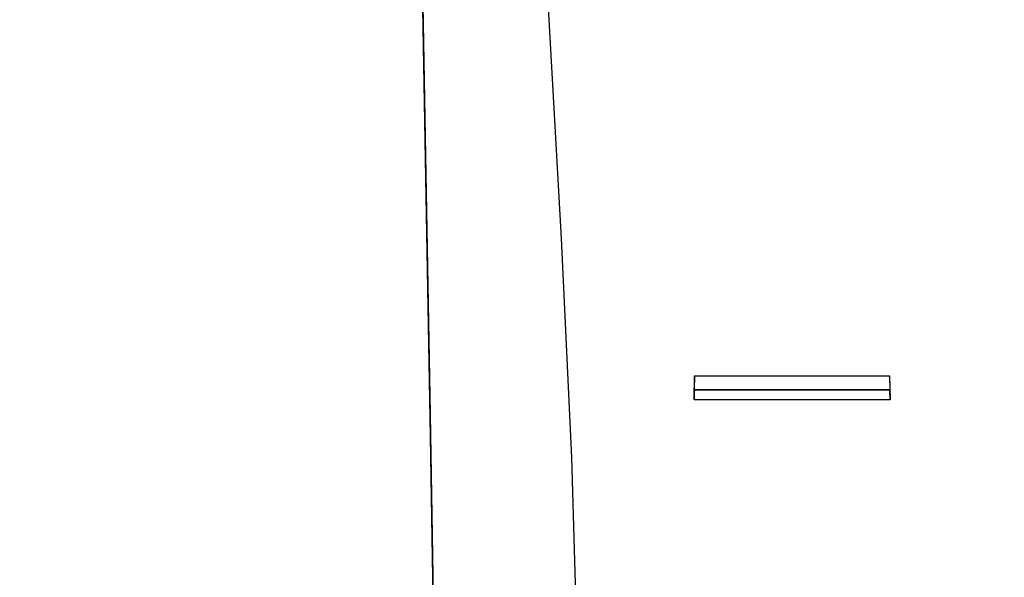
# Model space of a CAD drawing. Header units: millimetres. Extents: x 0 to 1676, y 0 to 1295.
# Tile 19 of 64: x 116 to 171, y 808 to 840. Entities that reach past the tile are written whole.
import ezdxf

# ---------------------------------------------------------------- set-up
doc = ezdxf.new("R2010")
doc.units = ezdxf.units.MM
doc.header["$LTSCALE"] = 6
doc.layers.add('DIMENSIONS', color=140, linetype='Continuous', lineweight=25)
doc.styles.add('SLDTEXTSTYLE0', font='TXT', dxfattribs={"width": 0.7})
doc.dimstyles.new('SLDDIMSTYLE0', dxfattribs={"dimtxt": 12.948047, "dimasz": 19.812, "dimexe": 0, "dimexo": 0.0625, "dimgap": 3.237012, "dimtad": 0, "dimtih": 1, "dimtoh": 1, "dimrnd": 1e-09, "dimzin": 12, "dimdsep": 46, "dimtxsty": 'SLDTEXTSTYLE0', "dimsah": 1, "dimcen": 0.09, "dimadec": 0, "dimazin": 3, "dimtfac": 1, "dimtofl": 0, "dimtmove": 0, "dimatfit": 3, "dimfxl": 0, "dimfrac": 2, "dimtolj": 1, "dimtzin": 12, "dimarcsym": 0})

# ---------------------------------------------------------------- blocks, each defined once
blk = doc.blocks.new('_D_10')
at = {"layer": 'DIMENSIONS'}
for p, q in [((133.23, 1059.828), (75.626, 1059.828)), ((94.676, 1059.828), (94.676, 941.98)), ((70.052, 918.503), (65.704, 918.503)), ((65.704, 918.503), (65.704, 897.924)), ((119.299, 918.503), (123.647, 918.503)), ((123.647, 918.503), (123.647, 897.924)), ((65.704, 897.924), (70.052, 897.924)), ((123.647, 897.924), (119.299, 897.924)), ((94.676, 777.178), (94.676, 895.026)), ((301.462, 777.178), (75.626, 777.178))]:
    blk.add_line(p, q, dxfattribs=at)
for points in [[(94.676, 1059.828), (91.628, 1040.016), (97.724, 1040.016)], [(94.676, 777.178), (97.724, 796.99), (91.628, 796.99)]]:
    blk.add_solid(points, dxfattribs=at)
at = {"layer": 'DIMENSIONS', "char_height": 12.7, "attachment_point": 1, "style": 'SLDTEXTSTYLE0'}
for s, insert in [('282.7', (70.052, 937.773)), ('11.13', (70.052, 914.295))]:
    blk.add_mtext(s, dxfattribs=dict(at, insert=insert))

msp = doc.modelspace()

# ---------------------------------------------------------------- linework, layer by layer
for p, q in [((153.322, 818.385), (153.346, 819.718)), ((153.346, 819.718), (153.332, 818.948)), ((153.346, 819.718), (164.269, 819.718)), ((164.269, 819.718), (164.292, 818.385)), ((164.269, 819.718), (164.282, 818.948)), ((153.332, 818.926), (153.322, 818.382)), ((153.332, 818.948), (164.282, 818.948)), ((153.332, 818.926), (153.332, 818.948)), ((153.332, 818.926), (164.282, 818.926)), ((164.282, 818.926), (164.282, 818.948)), ((164.292, 818.382), (164.282, 818.926)), ((153.322, 818.376), (153.322, 818.385)), ((153.322, 818.385), (153.322, 818.382)), ((164.292, 818.382), (153.322, 818.382)), ((153.322, 818.382), (153.322, 818.376)), ((164.292, 818.376), (153.322, 818.376)), ((164.292, 818.385), (164.292, 818.376)), ((164.292, 818.382), (164.292, 818.385)), ((164.292, 818.376), (164.292, 818.382))]:
    msp.add_line(p, q)
at = {"flags": 128}
for points in [[(138.804, 802.865), (138.548, 817.561), (138.295, 832.069), (138.019, 847.901), (137.766, 862.384), (137.509, 877.081)], [(143.509, 877.112), (143.87, 864.88), (144.451, 852.606), (145.161, 840.009), (145.87, 827.418), (146.448, 815.141), (146.803, 802.906)], [(138.804, 801.628), (138.548, 816.321), (138.295, 830.821), (138.019, 846.643), (137.766, 861.118), (137.509, 875.81)]]:
    msp.add_lwpolyline(points, dxfattribs=at)

# ---------------------------------------------------------------- dimensions: what is measured, and where the dimension line sits
at = {"layer": 'DIMENSIONS'}
dim = msp.add_linear_dim(base=(94.676, 777.178), p1=(140.85, 1059.828), p2=(309.082, 777.178), angle=90, dimstyle='SLDDIMSTYLE0', dxfattribs=at)
dim.commit()
dim.dimension.update_dxf_attribs({"geometry": '_D_10', "text_midpoint": (94.676, 918.503), "dimtype": 160})

doc.saveas('drawing.dxf')
